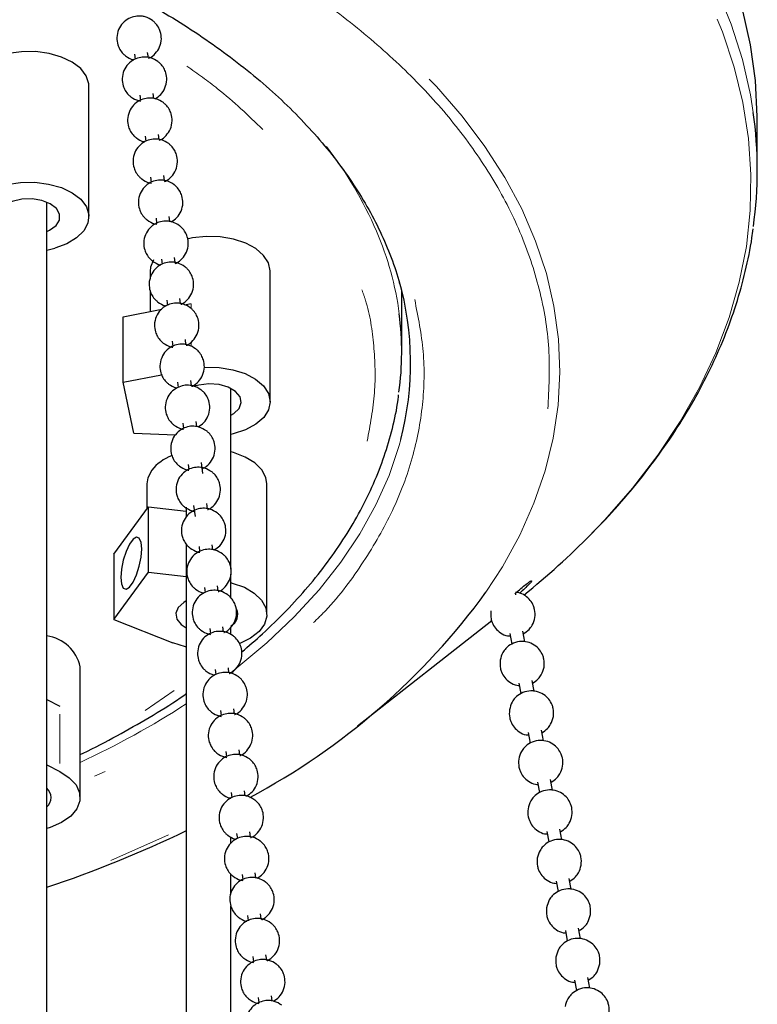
# Model space of a CAD drawing. Header units: millimetres. Extents: x 313 to 1951, y 543 to 2760.
# Tile 57 of 58: x 1645 to 1728, y 2580 to 2691. Entities that reach past the tile are written whole.
import ezdxf

# ---------------------------------------------------------------- set-up
doc = ezdxf.new("R2010")
doc.units = ezdxf.units.MM
doc.header["$LTSCALE"] = 10
doc.linetypes.add('PHANTOM', pattern=[12.7, 6.35, -1.27, 1.27, -1.27, 1.27, -1.27])

msp = doc.modelspace()

# ---------------------------------------------------------------- linework, layer by layer
at = {"color": 7, "linetype": 'Continuous', "lineweight": 25}
for p, q in [((1658.16, 2686.76), (1658.23, 2686.19)), ((1659.72, 2686.39), (1659.64, 2686.96)), ((1653.03, 2668.47), (1653.03, 2683.17)), ((1658.76, 2682.15), (1658.84, 2681.58)), ((1660.32, 2681.78), (1660.25, 2682.34)), ((1728.22, 2673.74), (1728.22, 2679.38)), ((1659.37, 2677.54), (1659.44, 2676.97)), ((1660.93, 2677.17), (1660.85, 2677.73)), ((1659.97, 2672.92), (1660.05, 2672.35)), ((1661.53, 2672.55), (1661.46, 2673.12)), ((1648.29, 2334.07), (1648.29, 2670.13)), ((1662.14, 2667.94), (1662.06, 2668.51)), ((1660.58, 2668.31), (1660.65, 2667.74)), ((1648.29, 2664.71), (1649.18, 2664.96)), ((1661.18, 2663.7), (1661.26, 2663.13)), ((1662.74, 2663.33), (1662.67, 2663.89)), ((1659.92, 2662.37), (1659.92, 2661.48)), ((1673.42, 2647.67), (1673.42, 2662.37)), ((1659.92, 2660.13), (1659.92, 2657.82)), ((1688.22, 2653.25), (1688.22, 2660.17)), ((1661.79, 2659.09), (1661.86, 2658.51)), ((1663.35, 2658.72), (1663.27, 2659.28)), ((1663.79, 2658.57), (1664.53, 2658.71)), ((1656.88, 2657.23), (1661.22, 2658.07)), ((1656.88, 2649.88), (1656.88, 2657.23)), ((1662.39, 2654.47), (1662.47, 2653.9)), ((1663.95, 2654.1), (1663.88, 2654.67)), ((1656.88, 2649.88), (1661.21, 2650.72)), ((1658.1, 2644.15), (1656.88, 2649.88)), ((1663, 2649.86), (1663.07, 2649.29)), ((1664.56, 2649.49), (1664.48, 2650.06)), ((1668.99, 2628.86), (1668.99, 2649.18)), ((1663.6, 2645.25), (1663.68, 2644.68)), ((1665.16, 2644.88), (1665.09, 2645.44)), ((1658.1, 2644.15), (1662.78, 2643.94)), ((1665.85, 2639.6), (1665.69, 2640.83)), ((1663.99, 2640.04), (1663.99, 2639.89)), ((1664.21, 2640.63), (1664.28, 2640.06)), ((1659.56, 2638.46), (1659.56, 2635.6)), ((1673.06, 2623.76), (1673.06, 2638.46)), ((1655.84, 2630.54), (1659.75, 2635.85)), ((1659.75, 2628.51), (1659.75, 2635.85)), ((1659.75, 2635.85), (1663.99, 2635.36)), ((1663.99, 2635.82), (1663.99, 2634.72)), ((1664.81, 2636.02), (1664.97, 2634.79)), ((1666.37, 2635.65), (1666.3, 2636.22)), ((1663.99, 2631.66), (1663.99, 2313.37)), ((1665.42, 2631.41), (1665.49, 2630.84)), ((1666.98, 2631.04), (1666.9, 2631.6)), ((1655.84, 2630.54), (1655.84, 2623.19)), ((1655.84, 2623.19), (1659.75, 2628.51)), ((1659.75, 2628.51), (1663.99, 2628.01)), ((1668.99, 2625.64), (1668.99, 2628.29)), ((1666.02, 2626.8), (1666.1, 2626.23)), ((1667.58, 2626.43), (1667.51, 2626.99)), ((1701.07, 2625.97), (1701.04, 2626.16)), ((1655.84, 2623.19), (1662.48, 2620.55)), ((1683.24, 2611.24), (1698.34, 2623.06)), ((1666.63, 2622.18), (1666.7, 2621.61)), ((1668.19, 2621.81), (1668.11, 2622.38)), ((1668.99, 2621.49), (1668.99, 2622.3)), ((1702.07, 2620.67), (1701.84, 2621.88)), ((1700.37, 2621.61), (1700.59, 2620.42)), ((1652.04, 2603.16), (1652.04, 2617.86)), ((1667.23, 2617.57), (1667.31, 2617)), ((1668.79, 2617.2), (1668.72, 2617.77)), ((1668.99, 2617.16), (1668.99, 2617.21)), ((1701.41, 2616.04), (1701.63, 2614.86)), ((1703.11, 2615.1), (1702.88, 2616.32)), ((1648.29, 2614.19), (1649.76, 2613.43)), ((1669.4, 2612.59), (1669.32, 2613.15)), ((1667.84, 2612.96), (1667.91, 2612.39)), ((1702.45, 2610.48), (1702.68, 2609.29)), ((1704.16, 2609.54), (1703.93, 2610.75)), ((1668.44, 2608.35), (1668.52, 2607.77)), ((1670, 2607.98), (1669.93, 2608.54)), ((1648.29, 2606.84), (1649.76, 2606.08)), ((1703.5, 2604.91), (1703.72, 2603.73)), ((1705.2, 2603.97), (1704.97, 2605.19)), ((1669.05, 2603.73), (1669.12, 2603.16)), ((1670.61, 2603.36), (1670.53, 2603.93)), ((1668.99, 2598.04), (1668.99, 2598.75)), ((1669.65, 2599.12), (1669.73, 2598.55)), ((1671.21, 2598.75), (1671.14, 2599.31)), ((1704.54, 2599.35), (1704.76, 2598.17)), ((1706.24, 2598.41), (1706.02, 2599.62)), ((1668.99, 2592.26), (1668.99, 2594.55)), ((1670.26, 2594.51), (1670.33, 2593.94)), ((1671.82, 2594.14), (1671.74, 2594.7)), ((1705.58, 2593.78), (1705.81, 2592.6)), ((1707.29, 2592.84), (1707.06, 2594.06)), ((1668.99, 2313.37), (1668.99, 2590.95)), ((1670.86, 2589.89), (1670.94, 2589.32)), ((1672.42, 2589.53), (1672.35, 2590.09)), ((1706.63, 2588.22), (1706.85, 2587.04)), ((1708.33, 2587.28), (1708.1, 2588.49)), ((1673.03, 2584.91), (1672.95, 2585.48)), ((1671.47, 2585.28), (1671.54, 2584.71)), ((1707.67, 2582.65), (1707.89, 2581.47)), ((1709.37, 2581.72), (1709.15, 2582.93)), ((1672.07, 2580.67), (1672.15, 2580.1)), ((1673.63, 2580.3), (1673.56, 2580.86))]:
    msp.add_line(p, q, dxfattribs=at)
at = {"color": 7, "linetype": 'PHANTOM', "lineweight": 18}
for p, q in [((1664.53, 2658.64), (1664.53, 2658.23)), ((1664.53, 2654.33), (1664.53, 2653.95)), ((1662.64, 2615.21), (1659.37, 2612.97)), ((1649.76, 2612.53), (1649.76, 2606.98)), ((1653.66, 2605.57), (1654.85, 2606.1)), ((1661.98, 2598.98), (1655.48, 2596.09))]:
    msp.add_line(p, q, dxfattribs=at)
at = {"color": 7, "linetype": 'PHANTOM', "lineweight": 18, "flags": 128}
for points in [[(1727.77, 2680.21), (1727.45, 2682.18), (1726.54, 2686.18), (1725.28, 2690.15), (1723.68, 2694.08), (1721.74, 2697.95), (1719.47, 2701.76), (1716.87, 2705.51), (1713.94, 2709.17), (1710.7, 2712.74), (1707.15, 2716.22), (1703.31, 2719.58), (1699.17, 2722.83), (1694.76, 2725.96), (1690.08, 2728.96), (1685.15, 2731.81), (1679.97, 2734.52), (1674.57, 2737.08), (1668.95, 2739.47), (1663.13, 2741.7), (1657.12, 2743.76), (1650.94, 2745.64), (1644.6, 2747.34), (1638.13, 2748.85), (1631.53, 2750.18), (1624.82, 2751.31), (1618.03, 2752.24), (1611.16, 2752.98), (1604.23, 2753.51), (1597.27, 2753.85), (1590.29, 2753.98), (1583.3, 2753.91), (1576.33, 2753.64), (1569.4, 2753.16), (1562.51, 2752.49), (1555.69, 2751.61), (1548.95, 2750.54), (1542.32, 2749.28), (1535.81, 2747.82), (1529.42, 2746.18), (1523.2, 2744.35), (1517.13, 2742.35), (1511.25, 2740.17), (1505.57, 2737.83), (1500.1, 2735.32), (1494.85, 2732.66), (1489.84, 2729.84), (1485.09, 2726.89), (1480.59, 2723.8), (1476.37, 2720.59), (1472.44, 2717.26), (1468.8, 2713.81), (1465.46, 2710.27), (1462.44, 2706.63), (1459.73, 2702.91), (1457.36, 2699.12), (1455.32, 2695.27), (1453.61, 2691.35), (1452.25, 2687.4), (1451.23, 2683.41), (1450.7, 2680.41)], [(1709.5, 2632.76), (1711.03, 2634.36), (1714.19, 2637.97), (1717.03, 2641.67), (1719.54, 2645.44), (1721.72, 2649.29), (1723.56, 2653.19), (1725.05, 2657.14), (1726.19, 2661.13), (1726.99, 2665.15), (1727.42, 2669.19), (1727.51, 2673.24), (1727.24, 2677.28), (1726.61, 2681.31), (1725.63, 2685.31), (1724.3, 2689.28), (1722.63, 2693.21), (1720.61, 2697.08), (1718.26, 2700.89), (1715.57, 2704.63), (1712.56, 2708.28), (1709.23, 2711.84), (1705.6, 2715.3), (1701.66, 2718.65), (1697.44, 2721.88), (1692.94, 2724.98), (1688.17, 2727.94), (1683.15, 2730.76), (1677.89, 2733.43), (1672.4, 2735.95), (1666.7, 2738.3), (1660.8, 2740.48), (1654.71, 2742.48), (1648.46, 2744.31), (1642.05, 2745.95), (1635.51, 2747.4), (1628.85, 2748.66), (1622.09, 2749.72), (1615.24, 2750.58), (1608.33, 2751.24), (1601.37, 2751.7), (1594.38, 2751.95), (1587.37, 2752), (1580.37, 2751.84), (1573.39, 2751.48), (1566.45, 2750.91), (1559.57, 2750.15), (1552.77, 2749.18), (1546.06, 2748.02), (1539.46, 2746.66), (1532.99, 2745.1), (1526.66, 2743.37), (1520.49, 2741.45), (1514.5, 2739.35), (1508.7, 2737.08), (1503.11, 2734.64), (1497.74, 2732.04), (1492.6, 2729.29), (1487.72, 2726.39), (1483.09, 2723.35), (1478.73, 2720.18), (1474.66, 2716.89), (1470.89, 2713.49), (1467.41, 2709.97), (1464.25, 2706.36), (1461.41, 2702.66), (1458.9, 2698.89), (1456.72, 2695.04), (1454.89, 2691.14), (1453.39, 2687.19), (1452.25, 2683.2), (1451.46, 2679.18), (1451.02, 2675.14), (1450.94, 2671.1), (1451.21, 2667.05), (1451.83, 2663.03), (1452.81, 2659.02), (1454.14, 2655.05), (1455.82, 2651.12), (1457.83, 2647.25), (1460.19, 2643.44), (1462.6, 2640.06)], [(1697.7, 2626.26), (1699.55, 2629.12), (1701.5, 2632.67), (1703.1, 2636.27), (1704.36, 2639.91), (1705.26, 2643.59), (1705.82, 2647.29), (1706.02, 2651), (1705.86, 2654.72), (1705.35, 2658.42), (1704.49, 2662.11), (1703.28, 2665.75), (1701.72, 2669.36), (1699.82, 2672.91), (1697.58, 2676.39), (1695.02, 2679.8), (1692.13, 2683.12), (1688.93, 2686.35), (1685.43, 2689.46), (1681.64, 2692.47), (1677.56, 2695.34), (1673.22, 2698.08), (1668.62, 2700.69), (1663.79, 2703.14), (1658.72, 2705.43), (1658.31, 2705.6)], [(1688.11, 2643.44), (1687.92, 2642.74), (1686.79, 2639.38), (1685.32, 2636.07), (1683.52, 2632.81), (1681.38, 2629.62), (1678.92, 2626.51), (1676.14, 2623.48), (1673.06, 2620.56), (1669.68, 2617.75), (1668.99, 2617.21)]]:
    msp.add_lwpolyline(points, dxfattribs=at)
at = {"color": 7, "linetype": 'Continuous', "lineweight": 25, "flags": 128}
for points in [[(1728.22, 2679.38), (1728.22, 2679.77), (1728.01, 2683.8), (1727.45, 2687.82), (1726.54, 2691.82)], [(1653.03, 2683.17), (1653.02, 2683.42), (1652.74, 2684.31), (1652.11, 2685.14), (1651.16, 2685.86), (1649.96, 2686.44), (1648.55, 2686.84), (1647.03, 2687.05), (1645.46, 2687.04), (1643.94, 2686.83), (1642.54, 2686.42), (1641.35, 2685.83), (1640.42, 2685.1), (1639.8, 2684.27), (1639.54, 2683.38), (1639.53, 2683.17)], [(1641.22, 2671.05), (1642.41, 2671.67), (1643.81, 2672.1), (1645.35, 2672.33), (1646.94, 2672.35), (1648.5, 2672.16), (1649.93, 2671.75), (1651.16, 2671.17), (1652.11, 2670.44), (1652.75, 2669.59), (1653.02, 2668.69), (1652.92, 2667.77), (1652.45, 2666.89), (1651.64, 2666.1), (1650.53, 2665.45), (1649.18, 2664.96)], [(1648.29, 2666.82), (1648.61, 2666.97), (1649.33, 2667.49), (1649.72, 2668.11), (1649.74, 2668.78), (1649.39, 2669.41), (1648.69, 2669.94), (1647.74, 2670.31), (1646.63, 2670.49), (1645.48, 2670.44), (1644.41, 2670.18), (1643.55, 2669.74), (1642.99, 2669.16), (1642.78, 2668.51), (1642.95, 2667.85), (1643.29, 2667.43)], [(1673.42, 2662.37), (1673.42, 2662.39), (1673.23, 2663.29), (1672.69, 2664.13), (1671.82, 2664.89), (1670.67, 2665.5), (1669.31, 2665.95), (1667.81, 2666.21), (1666.24, 2666.25), (1664.7, 2666.09), (1664.08, 2665.96)], [(1660.29, 2663.63), (1659.97, 2662.8), (1659.92, 2662.37)], [(1665.98, 2651.54), (1666.09, 2651.55), (1667.68, 2651.52), (1669.21, 2651.28), (1670.6, 2650.84), (1671.78, 2650.22), (1672.67, 2649.46), (1673.23, 2648.6), (1673.42, 2647.68), (1673.24, 2646.77), (1672.7, 2645.91), (1671.82, 2645.14), (1670.65, 2644.52), (1669.26, 2644.07), (1668.99, 2644.01)], [(1668.99, 2646.15), (1669.34, 2646.36), (1669.93, 2646.93), (1670.17, 2647.58), (1670.03, 2648.24), (1669.53, 2648.84), (1668.71, 2649.31), (1667.68, 2649.6), (1666.54, 2649.69), (1665.41, 2649.55), (1664.9, 2649.41)], [(1673.06, 2638.46), (1672.95, 2639.16), (1672.49, 2640.02), (1671.7, 2640.81), (1670.62, 2641.46), (1669.31, 2641.95), (1668.99, 2642.04)], [(1660.1, 2639.98), (1659.66, 2639.11), (1659.56, 2638.46)], [(1658.97, 2631.12), (1658.9, 2631.86), (1658.7, 2632.32), (1658.38, 2632.44), (1658, 2632.21), (1657.59, 2631.66), (1657.21, 2630.85), (1656.9, 2629.88), (1656.7, 2628.86), (1656.63, 2627.93), (1656.7, 2627.19), (1656.9, 2626.73), (1657.21, 2626.6), (1657.59, 2626.83), (1658, 2627.39), (1658.38, 2628.2), (1658.7, 2629.17), (1658.9, 2630.18), (1658.97, 2631.12)], [(1668.99, 2627.34), (1669.16, 2627.29), (1670.52, 2626.81), (1671.64, 2626.16), (1672.46, 2625.37), (1672.94, 2624.5), (1673.06, 2623.58), (1672.79, 2622.67), (1672.17, 2621.83), (1671.22, 2621.09), (1670, 2620.5), (1669.99, 2620.49)], [(1663.99, 2625.28), (1663.71, 2625.11), (1663.09, 2624.55)], [(1663.09, 2624.55), (1662.82, 2623.91), (1662.93, 2623.24), (1663.41, 2622.64), (1663.99, 2622.25)], [(1663.99, 2620.1), (1663.89, 2620.12), (1662.48, 2620.55)], [(1649.76, 2606.08), (1650.82, 2605.4), (1651.58, 2604.59), (1651.98, 2603.7), (1652.01, 2602.78), (1651.67, 2601.89), (1650.98, 2601.06), (1649.96, 2600.35), (1648.69, 2599.8), (1648.29, 2599.67)]]:
    msp.add_lwpolyline(points, dxfattribs=at)
at = {"color": 7, "linetype": 'Continuous', "lineweight": 25}
for centre, radius, start, end in [((1681.71, 2673.74), 46.51, 352.1388, 7.9939), ((1655.33, 2652.03), 33.89, 345.3101, 15.8541), ((1655.09, 2653.25), 33.13, 352.1773, 7.474), ((1664.35, 2636.49), 5.5, 111.6046, 140.5608), ((1644.43, 2696.95), 91.4, 309.0153, 315.3912), ((1633.83, 2672.95), 79.12, 298.1206, 323.8293), ((1668.32, 2623.76), 1.46, 297.4721, 24.8596), ((1647.66, 2616.91), 4.49, 12.2708, 81.8985), ((1647.41, 2603.16), 1.37, 309.938, 50.062), ((1604.33, 2724), 138.11, 288.5609, 295.5963)]:
    msp.add_arc(centre, radius, start, end, dxfattribs=at)
at = {"color": 7, "linetype": 'PHANTOM', "lineweight": 18}
for centre, radius, start, end in [((1645.04, 2649.46), 43.93, 23.3256, 37.7864), ((1652.75, 2652.85), 35.51, 7.6174, 23.2225), ((1610.97, 2695.82), 97.75, 294.846, 302.8478)]:
    msp.add_arc(centre, radius, start, end, dxfattribs=at)
for points, knots in [([(1672.72, 2696.89), (1674.32, 2695.93), (1678.41, 2693.48), (1684.05, 2689.15), (1689.72, 2684.03), (1694.53, 2678.62), (1698.55, 2672.86), (1701.72, 2666.73), (1703.87, 2660.3), (1705.01, 2653.63), (1704.78, 2649.14), (1704.67, 2646.87)], [0, 0, 0, 0, 0.07285, 0.186015, 0.295495, 0.404975, 0.51814, 0.634667, 0.754152, 0.876113, 1, 1, 1, 1]), ([(1664.05, 2685.41), (1665.23, 2684.58), (1668.4, 2682.34), (1670.97, 2679.86), (1672.58, 2678.3)], [0, 0, 0, 0, 0.372149, 1, 1, 1, 1]), ([(1683.74, 2660.27), (1683.88, 2659.88), (1684.62, 2657.81), (1685.16, 2653.93), (1685.35, 2648.62), (1684.67, 2645.06), (1684.33, 2643.25)], [0, 0, 0, 0, 0.069812, 0.371277, 0.681699, 1, 1, 1, 1]), ([(1678.31, 2622.85), (1678.76, 2623.29), (1680.98, 2625.46), (1684.03, 2629.67), (1687.36, 2635.41), (1689.57, 2641.34), (1690.71, 2647.32), (1690.85, 2653.29), (1690.07, 2657.22), (1689.68, 2659.16)], [0, 0, 0, 0, 0.040883, 0.201425, 0.362825, 0.524225, 0.684766, 0.843618, 1, 1, 1, 1])]:
    msp.add_open_spline(points, degree=3, knots=knots, dxfattribs=at)
at = {"color": 7, "linetype": 'Continuous', "lineweight": 25}
for points, knots in [([(1660.32, 2692.11), (1661.47, 2691.43), (1663.78, 2690.06), (1667.03, 2687.86), (1670.13, 2685.55), (1673.02, 2683.16), (1675.7, 2680.68), (1678.16, 2678.12), (1680.39, 2675.48), (1682.39, 2672.77), (1684.15, 2670), (1685.67, 2667.16), (1686.91, 2664.26), (1687.67, 2662.2), (1687.93, 2661.11), (1687.95, 2661.02)], [0, 0, 0, 0, 0.07914, 0.160497, 0.242027, 0.32374, 0.405669, 0.48786, 0.570382, 0.653323, 0.736793, 0.820926, 0.905876, 0.991809, 1, 1, 1, 1]), ([(1660.2, 2690.54), (1659.93, 2690.7), (1659.54, 2690.94), (1658.86, 2691.06), (1658.23, 2691.05), (1657.48, 2690.8), (1656.81, 2690.29), (1656.32, 2689.54), (1656.13, 2688.66), (1656.23, 2687.89), (1656.5, 2687.27), (1656.81, 2686.85), (1657.07, 2686.64), (1657.16, 2686.57)], [0, 0, 0, 0, 0.119423, 0.172466, 0.26263, 0.361362, 0.468243, 0.580455, 0.69827, 0.803283, 0.874468, 0.954709, 1, 1, 1, 1]), ([(1659.73, 2686.3), (1659.76, 2686.31), (1660.07, 2686.41), (1660.54, 2686.83), (1661.04, 2687.56), (1661.23, 2688.44), (1661.12, 2689.22), (1660.85, 2689.83), (1660.54, 2690.25), (1660.29, 2690.46), (1660.2, 2690.54)], [0, 0, 0, 0, 0.021607, 0.185349, 0.357258, 0.53775, 0.69863, 0.807685, 0.930615, 1, 1, 1, 1]), ([(1660.8, 2685.92), (1660.54, 2686.09), (1660.15, 2686.33), (1659.47, 2686.45), (1658.83, 2686.44), (1658.09, 2686.18), (1657.41, 2685.67), (1656.92, 2684.92), (1656.73, 2684.05), (1656.84, 2683.28), (1657.11, 2682.66), (1657.42, 2682.24), (1657.67, 2682.03), (1657.76, 2681.96)], [0, 0, 0, 0, 0.119423, 0.172466, 0.26263, 0.361362, 0.468243, 0.580455, 0.69827, 0.803283, 0.874468, 0.954709, 1, 1, 1, 1]), ([(1657.16, 2686.57), (1657.42, 2686.39), (1657.72, 2686.2), (1658.06, 2686.13), (1658.09, 2686.13)], [0, 0, 0, 0, 0.901532, 1, 1, 1, 1]), ([(1660.48, 2681.75), (1660.7, 2681.9), (1661.17, 2682.2), (1661.64, 2682.96), (1661.83, 2683.83), (1661.73, 2684.6), (1661.46, 2685.22), (1661.15, 2685.64), (1660.9, 2685.85), (1660.8, 2685.92)], [0, 0, 0, 0, 0.15977, 0.337077, 0.523236, 0.689167, 0.801647, 0.928436, 1, 1, 1, 1]), ([(1661.41, 2681.31), (1661.14, 2681.47), (1660.75, 2681.71), (1660.07, 2681.84), (1659.44, 2681.82), (1658.69, 2681.57), (1658.02, 2681.06), (1657.53, 2680.31), (1657.34, 2679.44), (1657.44, 2678.66), (1657.71, 2678.05), (1658.02, 2677.63), (1658.28, 2677.42), (1658.37, 2677.34)], [0, 0, 0, 0, 0.119423, 0.172466, 0.26263, 0.361362, 0.468243, 0.580455, 0.69827, 0.803283, 0.874468, 0.954709, 1, 1, 1, 1]), ([(1657.76, 2681.96), (1658.03, 2681.78), (1658.37, 2681.57), (1658.76, 2681.5), (1658.85, 2681.49)], [0, 0, 0, 0, 0.783828, 1, 1, 1, 1]), ([(1660.94, 2677.07), (1660.97, 2677.09), (1661.28, 2677.18), (1661.75, 2677.61), (1662.25, 2678.34), (1662.44, 2679.22), (1662.33, 2679.99), (1662.06, 2680.61), (1661.75, 2681.02), (1661.5, 2681.23), (1661.41, 2681.31)], [0, 0, 0, 0, 0.021607, 0.185349, 0.357258, 0.53775, 0.69863, 0.807685, 0.930615, 1, 1, 1, 1]), ([(1658.37, 2677.34), (1658.63, 2677.17), (1658.93, 2676.97), (1659.27, 2676.91), (1659.3, 2676.9)], [0, 0, 0, 0, 0.901532, 1, 1, 1, 1]), ([(1662.01, 2676.7), (1661.75, 2676.86), (1661.36, 2677.1), (1660.68, 2677.23), (1660.04, 2677.21), (1659.3, 2676.96), (1658.62, 2676.45), (1658.13, 2675.7), (1657.94, 2674.82), (1658.05, 2674.05), (1658.32, 2673.43), (1658.63, 2673.02), (1658.88, 2672.81), (1658.97, 2672.73)], [0, 0, 0, 0, 0.119423, 0.172466, 0.26263, 0.361362, 0.468243, 0.580455, 0.69827, 0.803283, 0.874468, 0.954709, 1, 1, 1, 1]), ([(1661.54, 2672.46), (1661.58, 2672.47), (1661.88, 2672.57), (1662.36, 2672.99), (1662.85, 2673.73), (1663.04, 2674.6), (1662.94, 2675.38), (1662.67, 2675.99), (1662.36, 2676.41), (1662.11, 2676.62), (1662.01, 2676.7)], [0, 0, 0, 0, 0.021607, 0.185349, 0.357258, 0.53775, 0.69863, 0.807685, 0.930615, 1, 1, 1, 1]), ([(1662.62, 2672.08), (1662.35, 2672.25), (1661.96, 2672.49), (1661.28, 2672.61), (1660.65, 2672.6), (1659.9, 2672.35), (1659.23, 2671.84), (1658.74, 2671.09), (1658.55, 2670.21), (1658.65, 2669.44), (1658.92, 2668.82), (1659.23, 2668.4), (1659.49, 2668.19), (1659.58, 2668.12)], [0, 0, 0, 0, 0.119423, 0.172466, 0.26263, 0.361362, 0.468243, 0.580455, 0.69827, 0.803283, 0.874468, 0.954709, 1, 1, 1, 1]), ([(1658.97, 2672.73), (1659.24, 2672.56), (1659.58, 2672.34), (1659.97, 2672.27), (1660.06, 2672.26)], [0, 0, 0, 0, 0.783828, 1, 1, 1, 1]), ([(1662.29, 2667.91), (1662.51, 2668.06), (1662.98, 2668.37), (1663.45, 2669.12), (1663.65, 2669.99), (1663.54, 2670.76), (1663.27, 2671.38), (1662.96, 2671.8), (1662.71, 2672.01), (1662.62, 2672.08)], [0, 0, 0, 0, 0.15977, 0.337077, 0.523236, 0.689167, 0.801647, 0.928436, 1, 1, 1, 1]), ([(1663.22, 2667.47), (1662.96, 2667.64), (1662.57, 2667.87), (1661.89, 2668), (1661.25, 2667.98), (1660.51, 2667.73), (1659.83, 2667.22), (1659.34, 2666.47), (1659.15, 2665.6), (1659.26, 2664.82), (1659.53, 2664.21), (1659.84, 2663.79), (1660.09, 2663.58), (1660.18, 2663.5)], [0, 0, 0, 0, 0.119423, 0.172466, 0.26263, 0.361362, 0.468243, 0.580455, 0.69827, 0.803283, 0.874468, 0.954709, 1, 1, 1, 1]), ([(1659.58, 2668.12), (1659.84, 2667.95), (1660.18, 2667.73), (1660.58, 2667.66), (1660.66, 2667.65)], [0, 0, 0, 0, 0.783828, 1, 1, 1, 1]), ([(1662.75, 2663.24), (1662.79, 2663.25), (1663.09, 2663.34), (1663.57, 2663.77), (1664.06, 2664.5), (1664.25, 2665.38), (1664.15, 2666.15), (1663.88, 2666.77), (1663.57, 2667.19), (1663.31, 2667.4), (1663.22, 2667.47)], [0, 0, 0, 0, 0.021607, 0.185349, 0.357258, 0.53775, 0.69863, 0.807685, 0.930615, 1, 1, 1, 1]), ([(1709.62, 2632.9), (1710.12, 2633.4), (1711.66, 2634.95), (1713.99, 2637.63), (1716.62, 2640.94), (1718.99, 2644.33), (1721.11, 2647.8), (1722.97, 2651.34), (1724.56, 2654.94), (1725.89, 2658.61), (1726.91, 2662.34), (1727.52, 2665.18), (1727.7, 2666.78), (1727.74, 2667.11)], [0, 0, 0, 0, 0.04874, 0.150241, 0.251934, 0.353845, 0.456006, 0.558463, 0.661274, 0.764514, 0.868277, 0.972673, 1, 1, 1, 1]), ([(1663.83, 2662.86), (1663.56, 2663.02), (1663.17, 2663.26), (1662.49, 2663.39), (1661.86, 2663.37), (1661.11, 2663.12), (1660.44, 2662.61), (1659.95, 2661.86), (1659.76, 2660.99), (1659.86, 2660.21), (1660.13, 2659.6), (1660.44, 2659.18), (1660.7, 2658.97), (1660.79, 2658.89)], [0, 0, 0, 0, 0.119423, 0.172466, 0.26263, 0.361362, 0.468243, 0.580455, 0.69827, 0.803283, 0.874468, 0.954709, 1, 1, 1, 1]), ([(1660.18, 2663.5), (1660.45, 2663.33), (1660.74, 2663.13), (1661.08, 2663.07), (1661.12, 2663.06)], [0, 0, 0, 0, 0.901532, 1, 1, 1, 1]), ([(1663.36, 2658.62), (1663.39, 2658.63), (1663.7, 2658.73), (1664.17, 2659.16), (1664.67, 2659.89), (1664.86, 2660.77), (1664.75, 2661.54), (1664.48, 2662.15), (1664.17, 2662.57), (1663.92, 2662.78), (1663.83, 2662.86)], [0, 0, 0, 0, 0.021607, 0.185349, 0.357258, 0.53775, 0.69863, 0.807685, 0.930615, 1, 1, 1, 1]), ([(1664.43, 2658.25), (1664.17, 2658.41), (1663.78, 2658.65), (1663.1, 2658.78), (1662.46, 2658.76), (1661.72, 2658.51), (1661.04, 2658), (1660.55, 2657.25), (1660.36, 2656.37), (1660.47, 2655.6), (1660.74, 2654.98), (1661.05, 2654.57), (1661.3, 2654.35), (1661.39, 2654.28)], [0, 0, 0, 0, 0.119423, 0.172466, 0.26263, 0.361362, 0.468243, 0.580455, 0.69827, 0.803283, 0.874468, 0.954709, 1, 1, 1, 1]), ([(1660.79, 2658.89), (1661.05, 2658.72), (1661.35, 2658.52), (1661.69, 2658.46), (1661.72, 2658.45)], [0, 0, 0, 0, 0.901532, 1, 1, 1, 1]), ([(1663.99, 2654.02), (1664.02, 2654.03), (1664.31, 2654.12), (1664.77, 2654.54), (1665.27, 2655.27), (1665.46, 2656.15), (1665.36, 2656.93), (1665.09, 2657.54), (1664.78, 2657.96), (1664.52, 2658.17), (1664.43, 2658.25)], [0, 0, 0, 0, 0.015731, 0.180456, 0.353398, 0.534974, 0.69682, 0.80653, 0.930198, 1, 1, 1, 1]), ([(1665.04, 2653.63), (1664.77, 2653.8), (1664.38, 2654.04), (1663.7, 2654.16), (1663.06, 2654.15), (1662.32, 2653.9), (1661.65, 2653.39), (1661.16, 2652.63), (1660.97, 2651.76), (1661.07, 2650.99), (1661.34, 2650.37), (1661.65, 2649.95), (1661.91, 2649.74), (1662, 2649.67)], [0, 0, 0, 0, 0.119423, 0.172466, 0.26263, 0.361362, 0.468243, 0.580455, 0.69827, 0.803283, 0.874468, 0.954709, 1, 1, 1, 1]), ([(1661.39, 2654.28), (1661.66, 2654.11), (1662, 2653.89), (1662.39, 2653.82), (1662.48, 2653.81)], [0, 0, 0, 0, 0.783828, 1, 1, 1, 1]), ([(1664.57, 2649.4), (1664.6, 2649.41), (1664.91, 2649.51), (1665.38, 2649.93), (1665.88, 2650.66), (1666.07, 2651.54), (1665.96, 2652.31), (1665.69, 2652.93), (1665.38, 2653.35), (1665.13, 2653.56), (1665.04, 2653.63)], [0, 0, 0, 0, 0.021607, 0.185349, 0.357258, 0.53775, 0.69863, 0.807685, 0.930615, 1, 1, 1, 1]), ([(1662, 2649.67), (1662.26, 2649.49), (1662.56, 2649.3), (1662.9, 2649.23), (1662.93, 2649.23)], [0, 0, 0, 0, 0.901532, 1, 1, 1, 1]), ([(1665.64, 2649.02), (1665.38, 2649.19), (1664.99, 2649.42), (1664.31, 2649.55), (1663.67, 2649.53), (1662.93, 2649.28), (1662.25, 2648.77), (1661.76, 2648.02), (1661.57, 2647.15), (1661.68, 2646.37), (1661.95, 2645.76), (1662.26, 2645.34), (1662.51, 2645.13), (1662.6, 2645.05)], [0, 0, 0, 0, 0.119423, 0.172466, 0.26263, 0.361362, 0.468243, 0.580455, 0.69827, 0.803283, 0.874468, 0.954709, 1, 1, 1, 1]), ([(1665.31, 2644.85), (1665.54, 2644.99), (1666.01, 2645.3), (1666.48, 2646.06), (1666.67, 2646.93), (1666.57, 2647.7), (1666.3, 2648.32), (1665.99, 2648.73), (1665.73, 2648.94), (1665.64, 2649.02)], [0, 0, 0, 0, 0.15977, 0.337077, 0.523236, 0.689167, 0.801647, 0.928436, 1, 1, 1, 1]), ([(1670.22, 2619.54), (1671.01, 2620.21), (1672.77, 2621.72), (1675.26, 2624.16), (1677.71, 2626.85), (1679.92, 2629.63), (1681.89, 2632.5), (1683.62, 2635.44), (1685.09, 2638.45), (1686.29, 2641.54), (1687.2, 2644.68), (1687.72, 2647), (1687.85, 2648.27), (1687.87, 2648.47)], [0, 0, 0, 0, 0.079926, 0.178828, 0.277941, 0.37728, 0.476872, 0.576761, 0.677013, 0.777721, 0.879016, 0.981066, 1, 1, 1, 1]), ([(1666.25, 2644.41), (1665.98, 2644.57), (1665.59, 2644.81), (1664.91, 2644.94), (1664.27, 2644.92), (1663.53, 2644.67), (1662.86, 2644.16), (1662.37, 2643.41), (1662.18, 2642.54), (1662.28, 2641.76), (1662.55, 2641.14), (1662.86, 2640.73), (1663.12, 2640.52), (1663.21, 2640.44)], [0, 0, 0, 0, 0.119423, 0.172466, 0.26263, 0.361362, 0.468243, 0.580455, 0.69827, 0.803283, 0.874468, 0.954709, 1, 1, 1, 1]), ([(1662.6, 2645.05), (1662.87, 2644.88), (1663.21, 2644.66), (1663.6, 2644.6), (1663.69, 2644.58)], [0, 0, 0, 0, 0.783828, 1, 1, 1, 1]), ([(1665.78, 2640.17), (1665.81, 2640.18), (1666.12, 2640.28), (1666.59, 2640.7), (1667.09, 2641.44), (1667.28, 2642.31), (1667.17, 2643.09), (1666.9, 2643.7), (1666.59, 2644.12), (1666.34, 2644.33), (1666.25, 2644.41)], [0, 0, 0, 0, 0.021607, 0.185349, 0.357258, 0.53775, 0.69863, 0.807685, 0.930615, 1, 1, 1, 1]), ([(1666.85, 2639.8), (1666.59, 2639.96), (1666.2, 2640.2), (1665.52, 2640.32), (1664.88, 2640.31), (1664.14, 2640.06), (1663.46, 2639.55), (1662.97, 2638.8), (1662.78, 2637.92), (1662.89, 2637.15), (1663.16, 2636.53), (1663.47, 2636.11), (1663.72, 2635.9), (1663.81, 2635.83)], [0, 0, 0, 0, 0.119423, 0.172466, 0.26263, 0.361362, 0.468243, 0.580455, 0.69827, 0.803283, 0.874468, 0.954709, 1, 1, 1, 1]), ([(1663.21, 2640.44), (1663.47, 2640.27), (1663.81, 2640.05), (1664.21, 2639.99), (1664.29, 2639.97)], [0, 0, 0, 0, 0.783828, 1, 1, 1, 1]), ([(1666.38, 2635.56), (1666.42, 2635.57), (1666.72, 2635.67), (1667.19, 2636.09), (1667.69, 2636.82), (1667.88, 2637.7), (1667.78, 2638.47), (1667.51, 2639.09), (1667.2, 2639.51), (1666.94, 2639.72), (1666.85, 2639.8)], [0, 0, 0, 0, 0.021607, 0.185349, 0.357258, 0.53775, 0.69863, 0.807685, 0.930615, 1, 1, 1, 1]), ([(1667.46, 2635.18), (1667.19, 2635.35), (1666.8, 2635.59), (1666.12, 2635.71), (1665.48, 2635.7), (1664.74, 2635.44), (1664.07, 2634.93), (1663.58, 2634.18), (1663.39, 2633.31), (1663.49, 2632.54), (1663.76, 2631.92), (1664.07, 2631.5), (1664.33, 2631.29), (1664.42, 2631.22)], [0, 0, 0, 0, 0.119423, 0.172466, 0.26263, 0.361362, 0.468243, 0.580455, 0.69827, 0.803283, 0.874468, 0.954709, 1, 1, 1, 1]), ([(1663.81, 2635.83), (1664.08, 2635.66), (1664.42, 2635.44), (1664.81, 2635.37), (1664.9, 2635.36)], [0, 0, 0, 0, 0.783828, 1, 1, 1, 1]), ([(1667.13, 2631.01), (1667.35, 2631.16), (1667.82, 2631.46), (1668.29, 2632.22), (1668.49, 2633.09), (1668.38, 2633.86), (1668.11, 2634.48), (1667.8, 2634.9), (1667.55, 2635.11), (1667.46, 2635.18)], [0, 0, 0, 0, 0.15977, 0.337077, 0.523236, 0.689167, 0.801647, 0.928436, 1, 1, 1, 1]), ([(1668.06, 2630.57), (1667.8, 2630.73), (1667.41, 2630.97), (1666.73, 2631.1), (1666.09, 2631.08), (1665.35, 2630.83), (1664.67, 2630.32), (1664.18, 2629.57), (1663.99, 2628.7), (1664.1, 2627.92), (1664.37, 2627.31), (1664.68, 2626.89), (1664.93, 2626.68), (1665.02, 2626.6)], [0, 0, 0, 0, 0.119423, 0.172466, 0.26263, 0.361362, 0.468243, 0.580455, 0.69827, 0.803283, 0.874468, 0.954709, 1, 1, 1, 1]), ([(1664.42, 2631.22), (1664.68, 2631.04), (1665.02, 2630.83), (1665.42, 2630.76), (1665.5, 2630.75)], [0, 0, 0, 0, 0.783828, 1, 1, 1, 1]), ([(1667.59, 2626.33), (1667.63, 2626.35), (1667.93, 2626.44), (1668.4, 2626.87), (1668.9, 2627.6), (1669.09, 2628.48), (1668.99, 2629.25), (1668.72, 2629.87), (1668.41, 2630.28), (1668.15, 2630.49), (1668.06, 2630.57)], [0, 0, 0, 0, 0.021607, 0.185349, 0.357258, 0.53775, 0.69863, 0.807685, 0.930615, 1, 1, 1, 1]), ([(1700.94, 2626.07), (1701, 2626.13), (1701.3, 2626.4), (1701.8, 2626.82), (1702.35, 2627.26), (1702.72, 2627.52), (1702.87, 2627.58), (1702.79, 2627.42), (1702.55, 2627.16), (1702.21, 2626.82), (1701.9, 2626.52), (1701.58, 2626.23), (1701.48, 2626.14)], [0, 0, 0, 0, 0.035125, 0.159718, 0.284299, 0.408868, 0.533445, 0.658036, 0.782626, 0.821717, 0.946293, 1, 1, 1, 1]), ([(1668.67, 2625.96), (1668.4, 2626.12), (1668.01, 2626.36), (1667.33, 2626.49), (1666.69, 2626.47), (1665.95, 2626.22), (1665.28, 2625.71), (1664.79, 2624.96), (1664.6, 2624.08), (1664.7, 2623.31), (1664.97, 2622.69), (1665.28, 2622.28), (1665.53, 2622.07), (1665.63, 2621.99)], [0, 0, 0, 0, 0.119423, 0.172466, 0.26263, 0.361362, 0.468243, 0.580455, 0.69827, 0.803283, 0.874468, 0.954709, 1, 1, 1, 1]), ([(1665.02, 2626.6), (1665.29, 2626.43), (1665.58, 2626.23), (1665.92, 2626.17), (1665.96, 2626.16)], [0, 0, 0, 0, 0.901532, 1, 1, 1, 1]), ([(1668.2, 2621.72), (1668.23, 2621.73), (1668.54, 2621.83), (1669.01, 2622.25), (1669.51, 2622.98), (1669.7, 2623.86), (1669.59, 2624.64), (1669.32, 2625.25), (1669.01, 2625.67), (1668.76, 2625.88), (1668.67, 2625.96)], [0, 0, 0, 0, 0.021607, 0.185349, 0.357258, 0.53775, 0.69863, 0.807685, 0.930615, 1, 1, 1, 1]), ([(1701.9, 2621.58), (1702.12, 2621.73), (1702.51, 2621.99), (1702.97, 2622.62), (1703.25, 2623.39), (1703.22, 2624.16), (1703.02, 2624.82), (1702.69, 2625.39), (1702.1, 2625.91), (1701.5, 2626.22), (1701.12, 2626.23), (1701.02, 2626.23)], [0, 0, 0, 0, 0.128839, 0.219357, 0.365935, 0.511014, 0.578742, 0.693669, 0.819493, 0.954275, 1, 1, 1, 1]), ([(1698.25, 2624.17), (1698.23, 2623.86), (1698.21, 2623.41), (1698.42, 2622.75), (1698.75, 2622.18), (1699.34, 2621.66), (1699.94, 2621.35), (1700.32, 2621.34), (1700.42, 2621.34)], [0, 0, 0, 0, 0.228808, 0.335623, 0.516878, 0.715318, 0.927885, 1, 1, 1, 1]), ([(1665.63, 2621.99), (1665.89, 2621.82), (1666.23, 2621.6), (1666.63, 2621.53), (1666.71, 2621.52)], [0, 0, 0, 0, 0.7838275, 1, 1, 1, 1]), ([(1669.27, 2621.34), (1669.01, 2621.51), (1668.62, 2621.75), (1667.94, 2621.87), (1667.3, 2621.86), (1666.56, 2621.61), (1665.88, 2621.1), (1665.39, 2620.34), (1665.2, 2619.47), (1665.31, 2618.7), (1665.58, 2618.08), (1665.89, 2617.66), (1666.14, 2617.45), (1666.23, 2617.38)], [0, 0, 0, 0, 0.119423, 0.172466, 0.26263, 0.361362, 0.468243, 0.580455, 0.69827, 0.803283, 0.874468, 0.954709, 1, 1, 1, 1]), ([(1668.8, 2617.11), (1668.84, 2617.12), (1669.14, 2617.22), (1669.61, 2617.64), (1670.11, 2618.37), (1670.3, 2619.25), (1670.2, 2620.02), (1669.93, 2620.64), (1669.62, 2621.06), (1669.36, 2621.27), (1669.27, 2621.34)], [0, 0, 0, 0, 0.021607, 0.185349, 0.357258, 0.53775, 0.69863, 0.807685, 0.930615, 1, 1, 1, 1]), ([(1704.23, 2617.83), (1704.25, 2618.14), (1704.27, 2618.59), (1704.06, 2619.25), (1703.74, 2619.82), (1703.14, 2620.36), (1702.36, 2620.7), (1701.46, 2620.76), (1700.6, 2620.49), (1699.98, 2620.02), (1699.5, 2619.39), (1699.37, 2618.91), (1699.29, 2618.61)], [0, 0, 0, 0, 0.116766, 0.171276, 0.263775, 0.365044, 0.473522, 0.586275, 0.703373, 0.809175, 0.882027, 1, 1, 1, 1]), ([(1699.29, 2618.61), (1699.28, 2618.3), (1699.25, 2617.85), (1699.46, 2617.19), (1699.79, 2616.62), (1700.39, 2616.09), (1700.98, 2615.79), (1701.36, 2615.78), (1701.46, 2615.77)], [0, 0, 0, 0, 0.228808, 0.335623, 0.516878, 0.715318, 0.927885, 1, 1, 1, 1]), ([(1702.94, 2616.02), (1703.17, 2616.17), (1703.55, 2616.42), (1704.02, 2617.05), (1704.15, 2617.54), (1704.23, 2617.83)], [0, 0, 0, 0, 0.352082, 0.599442, 1, 1, 1, 1]), ([(1669.88, 2616.73), (1669.61, 2616.9), (1669.22, 2617.13), (1668.54, 2617.26), (1667.9, 2617.24), (1667.16, 2616.99), (1666.49, 2616.48), (1666, 2615.73), (1665.81, 2614.86), (1665.91, 2614.08), (1666.18, 2613.47), (1666.49, 2613.05), (1666.74, 2612.84), (1666.84, 2612.76)], [0, 0, 0, 0, 0.119423, 0.172466, 0.26263, 0.361362, 0.468243, 0.580455, 0.69827, 0.803283, 0.874468, 0.954709, 1, 1, 1, 1]), ([(1666.23, 2617.38), (1666.5, 2617.2), (1666.79, 2617.01), (1667.13, 2616.94), (1667.17, 2616.94)], [0, 0, 0, 0, 0.901532, 1, 1, 1, 1]), ([(1669.41, 2612.5), (1669.44, 2612.51), (1669.75, 2612.6), (1670.22, 2613.03), (1670.72, 2613.76), (1670.91, 2614.64), (1670.8, 2615.41), (1670.53, 2616.03), (1670.22, 2616.45), (1669.97, 2616.66), (1669.88, 2616.73)], [0, 0, 0, 0, 0.0216074, 0.1853489, 0.3572579, 0.53775, 0.6986299, 0.807685, 0.9306148, 1, 1, 1, 1]), ([(1652.04, 2608.01), (1652.16, 2608.06), (1653.6, 2608.73), (1656.21, 2610.11), (1659.85, 2612.17), (1662.44, 2613.76), (1663.76, 2614.69), (1663.99, 2614.86)], [0, 0, 0, 0, 0.025949, 0.328134, 0.631282, 0.935276, 1, 1, 1, 1]), ([(1705.28, 2612.27), (1705.29, 2612.58), (1705.32, 2613.03), (1705.11, 2613.69), (1704.78, 2614.26), (1704.19, 2614.8), (1703.4, 2615.14), (1702.5, 2615.19), (1701.65, 2614.93), (1701.02, 2614.45), (1700.55, 2613.83), (1700.42, 2613.34), (1700.34, 2613.04)], [0, 0, 0, 0, 0.116766, 0.171276, 0.263775, 0.365044, 0.473522, 0.586275, 0.703373, 0.809175, 0.882027, 1, 1, 1, 1]), ([(1700.34, 2613.04), (1700.32, 2612.73), (1700.3, 2612.28), (1700.51, 2611.62), (1700.84, 2611.05), (1701.43, 2610.53), (1702.03, 2610.22), (1702.41, 2610.21), (1702.5, 2610.21)], [0, 0, 0, 0, 0.228808, 0.335623, 0.516878, 0.715318, 0.927885, 1, 1, 1, 1]), ([(1670.48, 2612.12), (1670.21, 2612.28), (1669.83, 2612.52), (1669.15, 2612.65), (1668.51, 2612.63), (1667.77, 2612.38), (1667.09, 2611.87), (1666.6, 2611.12), (1666.41, 2610.25), (1666.52, 2609.47), (1666.79, 2608.86), (1667.1, 2608.44), (1667.35, 2608.23), (1667.44, 2608.15)], [0, 0, 0, 0, 0.119423, 0.172466, 0.26263, 0.361362, 0.468243, 0.580455, 0.69827, 0.803283, 0.874468, 0.954709, 1, 1, 1, 1]), ([(1666.84, 2612.76), (1667.1, 2612.59), (1667.44, 2612.37), (1667.84, 2612.31), (1667.92, 2612.29)], [0, 0, 0, 0, 0.783828, 1, 1, 1, 1]), ([(1670.01, 2607.88), (1670.05, 2607.89), (1670.35, 2607.99), (1670.82, 2608.42), (1671.32, 2609.15), (1671.51, 2610.03), (1671.41, 2610.8), (1671.14, 2611.41), (1670.83, 2611.83), (1670.57, 2612.04), (1670.48, 2612.12)], [0, 0, 0, 0, 0.021607, 0.185349, 0.357258, 0.53775, 0.69863, 0.807685, 0.930615, 1, 1, 1, 1]), ([(1703.98, 2610.45), (1704.21, 2610.6), (1704.6, 2610.86), (1705.07, 2611.49), (1705.2, 2611.97), (1705.28, 2612.27)], [0, 0, 0, 0, 0.352082, 0.599442, 1, 1, 1, 1]), ([(1706.32, 2606.71), (1706.34, 2607.01), (1706.36, 2607.46), (1706.15, 2608.13), (1705.82, 2608.69), (1705.23, 2609.23), (1704.44, 2609.57), (1703.55, 2609.63), (1702.69, 2609.36), (1702.07, 2608.89), (1701.59, 2608.27), (1701.46, 2607.78), (1701.38, 2607.48)], [0, 0, 0, 0, 0.116766, 0.171276, 0.263775, 0.365044, 0.473522, 0.586275, 0.703373, 0.809175, 0.882027, 1, 1, 1, 1]), ([(1671.09, 2607.51), (1670.82, 2607.67), (1670.43, 2607.91), (1669.75, 2608.04), (1669.11, 2608.02), (1668.37, 2607.77), (1667.7, 2607.26), (1667.21, 2606.51), (1667.02, 2605.63), (1667.12, 2604.86), (1667.39, 2604.24), (1667.7, 2603.83), (1667.95, 2603.61), (1668.05, 2603.54)], [0, 0, 0, 0, 0.119423, 0.172466, 0.26263, 0.361362, 0.468243, 0.580455, 0.69827, 0.803283, 0.874468, 0.954709, 1, 1, 1, 1]), ([(1667.44, 2608.15), (1667.71, 2607.98), (1668.05, 2607.76), (1668.44, 2607.7), (1668.53, 2607.68)], [0, 0, 0, 0, 0.783828, 1, 1, 1, 1]), ([(1670.76, 2603.33), (1670.98, 2603.48), (1671.45, 2603.79), (1671.92, 2604.54), (1672.12, 2605.41), (1672.01, 2606.19), (1671.74, 2606.8), (1671.43, 2607.22), (1671.18, 2607.43), (1671.09, 2607.51)], [0, 0, 0, 0, 0.15977, 0.337077, 0.523236, 0.689167, 0.801647, 0.928436, 1, 1, 1, 1]), ([(1701.38, 2607.48), (1701.37, 2607.17), (1701.34, 2606.72), (1701.55, 2606.06), (1701.88, 2605.49), (1702.47, 2604.96), (1703.07, 2604.66), (1703.45, 2604.65), (1703.55, 2604.65)], [0, 0, 0, 0, 0.228808, 0.335623, 0.516878, 0.715318, 0.927885, 1, 1, 1, 1]), ([(1705.03, 2604.89), (1705.26, 2605.04), (1705.64, 2605.29), (1706.11, 2605.92), (1706.24, 2606.41), (1706.32, 2606.71)], [0, 0, 0, 0, 0.3520821, 0.5994419, 1, 1, 1, 1]), ([(1671.69, 2602.89), (1671.42, 2603.06), (1671.04, 2603.3), (1670.36, 2603.42), (1669.72, 2603.41), (1668.98, 2603.15), (1668.3, 2602.65), (1667.81, 2601.89), (1667.62, 2601.02), (1667.73, 2600.25), (1668, 2599.63), (1668.31, 2599.21), (1668.56, 2599), (1668.65, 2598.93)], [0, 0, 0, 0, 0.119423, 0.172466, 0.26263, 0.361362, 0.468243, 0.580455, 0.69827, 0.803283, 0.874468, 0.954709, 1, 1, 1, 1]), ([(1668.05, 2603.54), (1668.31, 2603.36), (1668.61, 2603.17), (1668.96, 2603.1), (1668.99, 2603.1)], [0, 0, 0, 0, 0.8899, 1, 1, 1, 1]), ([(1707.37, 2601.14), (1707.38, 2601.45), (1707.41, 2601.9), (1707.19, 2602.56), (1706.87, 2603.13), (1706.27, 2603.67), (1705.49, 2604.01), (1704.59, 2604.06), (1703.73, 2603.8), (1703.11, 2603.32), (1702.63, 2602.7), (1702.51, 2602.21), (1702.43, 2601.91)], [0, 0, 0, 0, 0.116766, 0.171276, 0.263775, 0.365044, 0.473522, 0.586275, 0.703373, 0.809175, 0.882027, 1, 1, 1, 1]), ([(1671.22, 2598.66), (1671.26, 2598.67), (1671.56, 2598.77), (1672.03, 2599.19), (1672.53, 2599.92), (1672.72, 2600.8), (1672.62, 2601.57), (1672.35, 2602.19), (1672.04, 2602.61), (1671.78, 2602.82), (1671.69, 2602.89)], [0, 0, 0, 0, 0.021607, 0.185349, 0.357258, 0.53775, 0.69863, 0.807685, 0.930615, 1, 1, 1, 1]), ([(1702.43, 2601.91), (1702.41, 2601.61), (1702.39, 2601.15), (1702.6, 2600.49), (1702.92, 2599.92), (1703.52, 2599.4), (1704.11, 2599.09), (1704.49, 2599.08), (1704.59, 2599.08)], [0, 0, 0, 0, 0.228808, 0.335623, 0.516878, 0.715318, 0.927885, 1, 1, 1, 1]), ([(1706.07, 2599.32), (1706.3, 2599.47), (1706.69, 2599.73), (1707.15, 2600.36), (1707.28, 2600.84), (1707.37, 2601.14)], [0, 0, 0, 0, 0.352082, 0.599442, 1, 1, 1, 1]), ([(1672.3, 2598.28), (1672.03, 2598.45), (1671.64, 2598.68), (1670.96, 2598.81), (1670.32, 2598.79), (1669.58, 2598.54), (1668.91, 2598.03), (1668.42, 2597.28), (1668.23, 2596.41), (1668.33, 2595.63), (1668.6, 2595.02), (1668.91, 2594.6), (1669.16, 2594.39), (1669.26, 2594.31)], [0, 0, 0, 0, 0.119423, 0.172466, 0.26263, 0.361362, 0.468243, 0.580455, 0.69827, 0.803283, 0.874468, 0.954709, 1, 1, 1, 1]), ([(1668.65, 2598.93), (1668.92, 2598.75), (1669.21, 2598.56), (1669.55, 2598.49), (1669.58, 2598.49)], [0, 0, 0, 0, 0.901532, 1, 1, 1, 1]), ([(1671.97, 2594.11), (1672.19, 2594.25), (1672.66, 2594.56), (1673.13, 2595.32), (1673.33, 2596.18), (1673.22, 2596.96), (1672.95, 2597.58), (1672.64, 2597.99), (1672.39, 2598.2), (1672.3, 2598.28)], [0, 0, 0, 0, 0.15977, 0.337077, 0.523236, 0.689167, 0.801647, 0.928436, 1, 1, 1, 1]), ([(1708.41, 2595.58), (1708.43, 2595.88), (1708.45, 2596.34), (1708.24, 2597), (1707.91, 2597.56), (1707.32, 2598.1), (1706.53, 2598.44), (1705.63, 2598.5), (1704.78, 2598.24), (1704.16, 2597.76), (1703.68, 2597.14), (1703.55, 2596.65), (1703.47, 2596.35)], [0, 0, 0, 0, 0.116766, 0.171276, 0.263775, 0.365044, 0.473522, 0.586275, 0.703373, 0.809175, 0.882027, 1, 1, 1, 1]), ([(1703.47, 2596.35), (1703.45, 2596.04), (1703.43, 2595.59), (1703.64, 2594.93), (1703.97, 2594.36), (1704.56, 2593.83), (1705.16, 2593.53), (1705.54, 2593.52), (1705.63, 2593.52)], [0, 0, 0, 0, 0.228808, 0.335623, 0.516878, 0.715318, 0.927885, 1, 1, 1, 1]), ([(1707.12, 2593.76), (1707.34, 2593.91), (1707.73, 2594.16), (1708.2, 2594.79), (1708.33, 2595.28), (1708.41, 2595.58)], [0, 0, 0, 0, 0.3520821, 0.5994419, 1, 1, 1, 1]), ([(1669.26, 2594.31), (1669.52, 2594.14), (1669.86, 2593.92), (1670.26, 2593.86), (1670.34, 2593.84)], [0, 0, 0, 0, 0.783828, 1, 1, 1, 1]), ([(1672.9, 2593.67), (1672.63, 2593.83), (1672.25, 2594.07), (1671.57, 2594.2), (1670.93, 2594.18), (1670.19, 2593.93), (1669.51, 2593.42), (1669.02, 2592.67), (1668.83, 2591.8), (1668.94, 2591.02), (1669.21, 2590.4), (1669.52, 2589.99), (1669.77, 2589.78), (1669.86, 2589.7)], [0, 0, 0, 0, 0.119423, 0.172466, 0.26263, 0.361362, 0.468243, 0.580455, 0.69827, 0.803283, 0.874468, 0.954709, 1, 1, 1, 1]), ([(1672.43, 2589.43), (1672.47, 2589.44), (1672.77, 2589.54), (1673.24, 2589.96), (1673.74, 2590.7), (1673.93, 2591.57), (1673.83, 2592.35), (1673.56, 2592.96), (1673.25, 2593.38), (1672.99, 2593.59), (1672.9, 2593.67)], [0, 0, 0, 0, 0.021607, 0.185349, 0.357258, 0.53775, 0.69863, 0.807685, 0.930615, 1, 1, 1, 1]), ([(1709.45, 2590.01), (1709.47, 2590.32), (1709.49, 2590.77), (1709.28, 2591.43), (1708.95, 2592), (1708.36, 2592.54), (1707.58, 2592.88), (1706.68, 2592.93), (1705.82, 2592.67), (1705.2, 2592.19), (1704.72, 2591.57), (1704.59, 2591.09), (1704.51, 2590.78)], [0, 0, 0, 0, 0.116766, 0.171276, 0.263775, 0.365044, 0.473522, 0.586275, 0.703373, 0.809175, 0.882027, 1, 1, 1, 1]), ([(1704.51, 2590.78), (1704.5, 2590.48), (1704.47, 2590.03), (1704.68, 2589.37), (1705.01, 2588.79), (1705.61, 2588.27), (1706.2, 2587.96), (1706.58, 2587.95), (1706.68, 2587.95)], [0, 0, 0, 0, 0.228808, 0.335623, 0.516878, 0.715318, 0.927885, 1, 1, 1, 1]), ([(1708.16, 2588.2), (1708.39, 2588.34), (1708.77, 2588.6), (1709.24, 2589.23), (1709.37, 2589.71), (1709.45, 2590.01)], [0, 0, 0, 0, 0.352082, 0.599442, 1, 1, 1, 1]), ([(1673.51, 2589.05), (1673.24, 2589.22), (1672.85, 2589.46), (1672.17, 2589.58), (1671.53, 2589.57), (1670.79, 2589.32), (1670.12, 2588.81), (1669.63, 2588.06), (1669.44, 2587.18), (1669.54, 2586.41), (1669.81, 2585.79), (1670.12, 2585.37), (1670.37, 2585.16), (1670.47, 2585.09)], [0, 0, 0, 0, 0.119423, 0.172466, 0.26263, 0.361362, 0.468243, 0.580455, 0.69827, 0.803283, 0.874468, 0.954709, 1, 1, 1, 1]), ([(1669.86, 2589.7), (1670.13, 2589.52), (1670.42, 2589.33), (1670.76, 2589.27), (1670.79, 2589.26)], [0, 0, 0, 0, 0.901532, 1, 1, 1, 1]), ([(1673.04, 2584.82), (1673.07, 2584.83), (1673.37, 2584.93), (1673.85, 2585.35), (1674.35, 2586.08), (1674.54, 2586.96), (1674.43, 2587.73), (1674.16, 2588.35), (1673.85, 2588.77), (1673.6, 2588.98), (1673.51, 2589.05)], [0, 0, 0, 0, 0.021607, 0.185349, 0.357258, 0.53775, 0.69863, 0.807685, 0.930615, 1, 1, 1, 1]), ([(1710.5, 2584.45), (1710.51, 2584.76), (1710.54, 2585.21), (1710.33, 2585.87), (1710, 2586.43), (1709.4, 2586.97), (1708.62, 2587.31), (1707.72, 2587.37), (1706.86, 2587.11), (1706.24, 2586.63), (1705.77, 2586.01), (1705.64, 2585.52), (1705.56, 2585.22)], [0, 0, 0, 0, 0.116766, 0.171276, 0.263775, 0.365044, 0.473522, 0.586275, 0.703373, 0.809175, 0.882027, 1, 1, 1, 1]), ([(1674.11, 2584.44), (1673.84, 2584.61), (1673.46, 2584.84), (1672.78, 2584.97), (1672.14, 2584.96), (1671.4, 2584.7), (1670.72, 2584.19), (1670.23, 2583.44), (1670.04, 2582.57), (1670.15, 2581.8), (1670.42, 2581.18), (1670.73, 2580.76), (1670.98, 2580.55), (1671.07, 2580.48)], [0, 0, 0, 0, 0.119423, 0.172466, 0.26263, 0.361362, 0.468243, 0.580455, 0.69827, 0.803283, 0.874468, 0.954709, 1, 1, 1, 1]), ([(1670.47, 2585.09), (1670.73, 2584.92), (1671.07, 2584.7), (1671.47, 2584.63), (1671.55, 2584.62)], [0, 0, 0, 0, 0.783828, 1, 1, 1, 1]), ([(1673.78, 2580.27), (1674.01, 2580.42), (1674.48, 2580.72), (1674.95, 2581.48), (1675.14, 2582.35), (1675.04, 2583.12), (1674.77, 2583.74), (1674.46, 2584.16), (1674.2, 2584.37), (1674.11, 2584.44)], [0, 0, 0, 0, 0.15977, 0.337077, 0.523236, 0.689167, 0.801647, 0.928436, 1, 1, 1, 1]), ([(1705.56, 2585.22), (1705.54, 2584.91), (1705.52, 2584.46), (1705.73, 2583.8), (1706.05, 2583.23), (1706.65, 2582.71), (1707.25, 2582.4), (1707.63, 2582.39), (1707.72, 2582.39)], [0, 0, 0, 0, 0.228808, 0.335623, 0.516878, 0.715318, 0.927885, 1, 1, 1, 1]), ([(1709.2, 2582.63), (1709.43, 2582.78), (1709.82, 2583.03), (1710.29, 2583.66), (1710.42, 2584.15), (1710.5, 2584.45)], [0, 0, 0, 0, 0.352082, 0.599442, 1, 1, 1, 1]), ([(1711.54, 2578.88), (1711.56, 2579.19), (1711.58, 2579.64), (1711.37, 2580.3), (1711.04, 2580.87), (1710.45, 2581.41), (1709.66, 2581.75), (1708.76, 2581.81), (1707.91, 2581.54), (1707.29, 2581.06), (1706.81, 2580.44), (1706.68, 2579.96), (1706.6, 2579.66)], [0, 0, 0, 0, 0.116766, 0.171276, 0.263775, 0.365044, 0.473522, 0.586275, 0.703373, 0.809175, 0.882027, 1, 1, 1, 1]), ([(1674.72, 2579.83), (1674.45, 2579.99), (1674.06, 2580.23), (1673.38, 2580.36), (1672.74, 2580.34), (1672, 2580.09), (1671.33, 2579.58), (1670.84, 2578.83), (1670.65, 2577.96), (1670.75, 2577.18), (1671.02, 2576.57), (1671.33, 2576.15), (1671.58, 2575.94), (1671.68, 2575.86)], [0, 0, 0, 0, 0.119423, 0.172466, 0.26263, 0.361362, 0.468243, 0.580455, 0.69827, 0.803283, 0.874468, 0.954709, 1, 1, 1, 1]), ([(1671.07, 2580.48), (1671.34, 2580.3), (1671.68, 2580.09), (1672.07, 2580.02), (1672.16, 2580)], [0, 0, 0, 0, 0.7838275, 1, 1, 1, 1])]:
    msp.add_open_spline(points, degree=3, knots=knots, dxfattribs=at)

doc.saveas('drawing.dxf')
